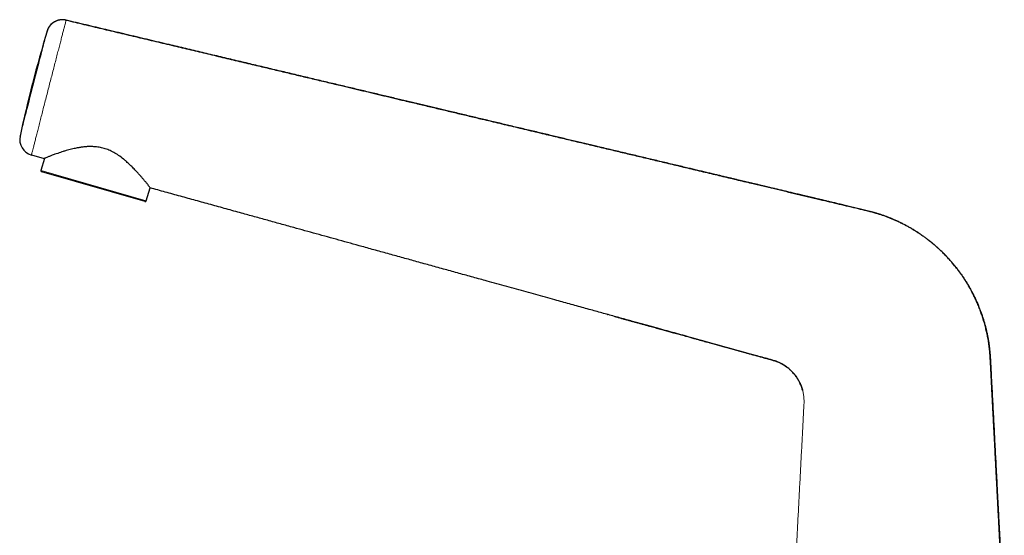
# Model space of a CAD drawing. Header units: millimetres. Extents: x 8 to 961, y 12 to 932.
# Tile 6 of 187: x 28 to 212, y 773 to 869. Entities that reach past the tile are written whole.
import ezdxf

# ---------------------------------------------------------------- set-up
doc = ezdxf.new("R2010")
doc.units = ezdxf.units.MM

msp = doc.modelspace()

# ---------------------------------------------------------------- linework, layer by layer
at = {"color": 7, "linetype": 'Continuous', "lineweight": 30}
for p, q in [((32.8, 867.34), (32.8, 867.31)), ((27.76, 847.71), (27.74, 847.62)), ((29.89, 844.19), (32.27, 843.53)), ((32.3, 843.54), (31.66, 841.29)), ((31.82, 841.04), (31.79, 841.04)), ((51.12, 835.5), (31.82, 841.04)), ((51.36, 835.64), (52.06, 838.06)), ((137.56, 814.4), (137.58, 814.39))]:
    msp.add_line(p, q, dxfattribs=at)
at = {"color": 8, "linetype": 'Continuous', "lineweight": 0}
for p, q in [((27.76, 847.74), (27.76, 847.71)), ((29.89, 844.19), (29.89, 844.2)), ((31.69, 841.28), (31.66, 841.29)), ((51.36, 835.64), (31.69, 841.28))]:
    msp.add_line(p, q, dxfattribs=at)
at = {"color": 7, "linetype": 'Continuous', "lineweight": 30}
for centre, radius, start, end in [((35.68, 866.48), 3, 76.6248, 144.9184), ((272.21, 795.32), 250, 163.2573, 167.9046), ((35.68, 866.48), 3, 149.2514, 163.2572), ((30.69, 847.08), 3, 167.9044, 254.5334), ((31.85, 841.24), 0.2, 164, 254), ((51.17, 835.7), 0.2, 254, 344)]:
    msp.add_arc(centre, radius, start, end, dxfattribs=at)
at = {"color": 8, "linetype": 'Continuous', "lineweight": 0}
for points, knots in [([(36.37, 869.4), (36.37, 869.38), (36.36, 869.36), (36.31, 869.17), (36.23, 868.87), (36.13, 868.45), (35.99, 867.93), (35.82, 867.29), (35.63, 866.55), (35.42, 865.72), (35.18, 864.8), (34.92, 863.81), (34.65, 862.75), (34.36, 861.63), (34.06, 860.46), (33.75, 859.26), (33.43, 858.03), (33.11, 856.79), (32.8, 855.55), (32.48, 854.33), (32.17, 853.13), (31.87, 851.96), (31.59, 850.84), (31.32, 849.78), (31.06, 848.78), (30.83, 847.87), (30.61, 847.03), (30.43, 846.29), (30.26, 845.66), (30.13, 845.13), (30.02, 844.71), (29.95, 844.41), (29.9, 844.23), (29.89, 844.2), (29.89, 844.19)], [0, 0, 0, 0, 0.031288, 0.062514, 0.093783, 0.125033, 0.15627, 0.187565, 0.218781, 0.250003, 0.281301, 0.31257, 0.343808, 0.375062, 0.406344, 0.437566, 0.468857, 0.500105, 0.531355, 0.562646, 0.593845, 0.625121, 0.656332, 0.687594, 0.718855, 0.750047, 0.781292, 0.812525, 0.843771, 0.87509, 0.906319, 0.937559, 0.96877, 1, 1, 1, 1]), ([(27.76, 847.71), (27.77, 847.75), (27.78, 847.82), (27.93, 848.4), (28.17, 849.31), (28.48, 850.54), (28.87, 852.04), (29.31, 853.75), (29.78, 855.6), (30.28, 857.52), (30.77, 859.45), (31.25, 861.3), (31.69, 863.01), (32.08, 864.51), (32.39, 865.74), (32.62, 866.65), (32.78, 867.23), (32.79, 867.3), (32.8, 867.34)], [0, 0, 0, 0, 0.062501, 0.125001, 0.187501, 0.250002, 0.312502, 0.375002, 0.437502, 0.500002, 0.562502, 0.625002, 0.687502, 0.750002, 0.812501, 0.875001, 0.937501, 1, 1, 1, 1]), ([(171.78, 748.68), (171.81, 749.4), (171.9, 751.09), (172.04, 753.75), (172.18, 756.33), (172.29, 758.58), (172.39, 760.49), (172.49, 762.4), (172.59, 764.31), (172.69, 766.22), (172.82, 768.63), (172.97, 771.54), (173.15, 774.95), (173.33, 778.36), (173.51, 781.78), (173.68, 785.19), (173.83, 788.01), (173.95, 790.23), (174.03, 791.85), (174.12, 793.48), (174.18, 794.7), (174.22, 795.52), (174.24, 795.93), (174.26, 796.34), (174.29, 796.75), (174.32, 797.17), (174.34, 797.58), (174.35, 797.97), (174.35, 798.36), (174.33, 798.74), (174.29, 799.11), (174.24, 799.48), (174.17, 799.85), (174.1, 800.09), (174.07, 800.21)], [0, 0, 0, 0, 0.041858, 0.098478, 0.154968, 0.192027, 0.229019, 0.266112, 0.303177, 0.340178, 0.377255, 0.443367, 0.509582, 0.575965, 0.641874, 0.70817, 0.774424, 0.805919, 0.837375, 0.868921, 0.90058, 0.908573, 0.91657, 0.924564, 0.93255, 0.940521, 0.948475, 0.956411, 0.963677, 0.970945, 0.978214, 0.985481, 0.992743, 1, 1, 1, 1])]:
    msp.add_open_spline(points, degree=3, knots=knots, dxfattribs=at)
at = {"color": 7, "linetype": 'Continuous', "lineweight": 30}
for points, knots in [([(36.37, 869.39), (36.3, 869.41), (36.18, 869.43), (35.98, 869.46), (35.8, 869.47), (35.61, 869.47), (35.44, 869.46), (35.27, 869.45), (35.11, 869.42), (34.96, 869.38), (34.82, 869.35), (34.68, 869.3), (34.55, 869.25), (34.42, 869.19), (34.3, 869.13), (34.19, 869.07), (34.09, 869.01), (34, 868.95), (33.91, 868.89), (33.84, 868.83), (33.76, 868.77), (33.7, 868.72), (33.64, 868.66), (33.57, 868.61), (33.51, 868.54), (33.44, 868.46), (33.38, 868.4), (33.34, 868.35), (33.31, 868.31), (33.28, 868.28), (33.26, 868.25), (33.24, 868.22), (33.22, 868.19), (33.2, 868.17), (33.18, 868.14), (33.16, 868.11), (33.14, 868.08), (33.12, 868.05), (33.11, 868.03), (33.1, 868.01), (33.09, 868)], [0, 0, 0, 0, 0.047015, 0.093037, 0.137886, 0.181398, 0.22343, 0.263857, 0.302579, 0.339521, 0.374632, 0.407888, 0.446854, 0.482995, 0.51647, 0.547466, 0.576164, 0.60278, 0.627576, 0.65087, 0.67303, 0.694478, 0.71559, 0.736025, 0.762173, 0.78727, 0.811553, 0.82347, 0.835212, 0.846778, 0.855613, 0.864789, 0.874469, 0.884791, 0.899738, 0.916227, 0.934404, 0.954377, 0.976223, 1, 1, 1, 1]), ([(36.37, 869.4), (37.48, 869.13), (39.7, 868.6), (43.04, 867.81), (46.4, 867.01), (49.76, 866.21), (53.13, 865.41), (56.43, 864.63), (59.68, 863.86), (62.85, 863.1), (66.02, 862.35), (69.18, 861.59), (72.16, 860.89), (74.96, 860.22), (77.56, 859.6), (80.16, 858.98), (82.74, 858.37), (85.31, 857.76), (87.68, 857.2), (89.85, 856.68), (91.83, 856.21), (93.8, 855.74), (95.75, 855.28), (97.7, 854.81), (99.8, 854.31), (102.06, 853.78), (104.49, 853.2), (106.92, 852.62), (109.33, 852.05), (111.75, 851.47), (113.91, 850.96), (115.82, 850.51), (117.46, 850.12), (119.11, 849.72), (120.77, 849.33), (122.44, 848.93), (124.12, 848.53), (125.7, 848.16), (127.16, 847.81), (128.5, 847.49), (129.86, 847.17), (131.23, 846.84), (132.6, 846.52), (133.97, 846.19), (135.35, 845.86), (136.74, 845.53), (138.1, 845.21), (139.41, 844.9), (140.69, 844.59), (141.98, 844.28), (143.28, 843.98), (144.6, 843.66), (145.93, 843.35), (147.27, 843.03), (148.64, 842.7), (150.04, 842.37), (151.47, 842.03), (152.92, 841.68), (154.39, 841.33), (155.87, 840.98), (157.35, 840.63), (158.8, 840.29), (160.24, 839.94), (161.67, 839.6), (163.1, 839.26), (164.77, 838.87), (166.67, 838.41), (168.81, 837.91), (170.94, 837.4), (173.07, 836.89), (175.2, 836.39), (177.21, 835.91), (179.11, 835.46), (180.9, 835.03), (182.69, 834.6), (184.14, 834.26), (185.27, 834), (186.05, 833.81), (186.83, 833.61), (187.56, 833.41), (188.22, 833.21), (188.83, 833.02), (189.43, 832.81), (190.03, 832.58), (190.63, 832.34), (191.23, 832.09), (191.82, 831.82), (192.41, 831.54), (192.98, 831.25), (193.55, 830.95), (194.1, 830.65), (194.65, 830.33), (195.19, 829.99), (195.73, 829.64), (196.27, 829.28), (196.8, 828.91), (197.32, 828.52), (197.84, 828.12), (198.34, 827.71), (198.84, 827.29), (199.32, 826.86), (199.8, 826.42), (200.27, 825.97), (200.73, 825.5), (201.19, 825.03), (201.63, 824.54), (202.06, 824.05), (202.49, 823.53), (202.91, 823), (203.33, 822.45), (203.73, 821.89), (204.12, 821.33), (204.5, 820.75), (204.86, 820.17), (205.21, 819.58), (205.54, 818.98), (205.87, 818.38), (206.18, 817.76), (206.47, 817.14), (206.75, 816.52), (207, 815.91), (207.24, 815.31), (207.47, 814.7), (207.68, 814.09), (207.88, 813.46), (208.07, 812.82), (208.25, 812.16), (208.42, 811.5), (208.57, 810.83), (208.7, 810.16), (208.82, 809.5), (208.92, 808.85), (209, 808.2), (209.07, 807.55), (209.12, 806.91), (209.18, 806.08), (209.24, 805.1), (209.3, 803.94), (209.35, 802.79), (209.41, 801.64), (209.49, 800.25), (209.57, 798.62), (209.67, 796.74), (209.77, 794.87), (209.87, 792.99), (209.96, 791.11), (210.06, 789.24), (210.18, 787.03), (210.31, 784.48), (210.43, 782.18), (210.52, 780.46), (210.58, 779.32), (210.64, 778.18), (210.7, 776.94), (210.77, 775.59), (210.85, 774.12), (210.93, 772.65), (211, 771.17), (211.08, 769.7), (211.16, 768.24), (211.23, 766.77), (211.33, 765.02), (211.43, 762.98), (211.55, 760.67), (211.67, 758.36), (211.75, 756.83), (211.79, 756.06)], [0, 0, 0, 0, 0.01409, 0.028244, 0.042449, 0.056693, 0.070962, 0.085244, 0.09871, 0.112164, 0.125597, 0.138996, 0.152352, 0.163441, 0.174485, 0.185479, 0.196417, 0.207291, 0.218096, 0.226534, 0.234921, 0.243256, 0.251535, 0.259756, 0.267925, 0.27826, 0.288543, 0.298794, 0.309032, 0.319274, 0.329541, 0.336478, 0.34344, 0.350434, 0.357464, 0.364537, 0.371657, 0.378832, 0.384499, 0.390205, 0.395954, 0.401747, 0.407589, 0.413375, 0.419213, 0.425105, 0.431054, 0.436415, 0.441826, 0.447287, 0.452802, 0.458371, 0.463997, 0.469682, 0.475427, 0.481426, 0.487493, 0.493631, 0.499841, 0.506127, 0.512487, 0.518541, 0.524628, 0.530711, 0.536761, 0.542817, 0.551892, 0.560921, 0.569948, 0.578981, 0.587972, 0.597005, 0.604577, 0.612135, 0.619717, 0.627297, 0.630628, 0.633958, 0.637289, 0.640622, 0.643243, 0.645866, 0.648493, 0.651123, 0.653802, 0.656479, 0.659153, 0.661822, 0.664488, 0.667103, 0.669716, 0.672328, 0.67494, 0.677607, 0.680278, 0.682953, 0.685631, 0.688308, 0.690983, 0.693652, 0.696343, 0.699032, 0.701721, 0.704414, 0.707113, 0.709816, 0.712524, 0.715236, 0.718082, 0.720928, 0.723771, 0.726606, 0.729432, 0.732251, 0.73507, 0.737893, 0.740724, 0.74356, 0.7464, 0.74924, 0.751915, 0.754587, 0.757255, 0.759921, 0.762583, 0.765402, 0.76822, 0.771036, 0.773852, 0.776669, 0.77949, 0.782155, 0.784828, 0.787509, 0.790195, 0.792883, 0.797672, 0.802442, 0.807197, 0.811943, 0.816683, 0.824374, 0.832108, 0.839889, 0.847624, 0.855357, 0.863116, 0.870832, 0.882717, 0.894629, 0.899322, 0.904033, 0.908734, 0.913392, 0.919393, 0.925439, 0.93154, 0.937645, 0.943723, 0.94976, 0.955796, 0.961881, 0.971451, 0.980972, 0.9905, 1, 1, 1, 1]), ([(211.79, 756.01), (211.78, 756.22), (211.75, 756.8), (211.7, 757.76), (211.64, 758.89), (211.58, 760.01), (211.52, 761.11), (211.47, 762.19), (211.41, 763.27), (211.36, 764.28), (211.31, 765.23), (211.26, 766.13), (211.22, 767.01), (211.17, 767.88), (211.13, 768.74), (211.08, 769.65), (211.03, 770.6), (210.98, 771.6), (210.92, 772.6), (210.87, 773.54), (210.83, 774.44), (210.78, 775.3), (210.74, 776.14), (210.7, 776.97), (210.65, 777.8), (210.61, 778.62), (210.57, 779.44), (210.52, 780.3), (210.48, 781.18), (210.43, 782.08), (210.38, 782.97), (210.34, 783.86), (210.29, 784.73), (210.25, 785.58), (210.2, 786.41), (210.16, 787.24), (210.11, 788.11), (210.07, 789.02), (210.02, 789.97), (209.97, 790.9), (209.92, 791.83), (209.87, 792.73), (209.83, 793.63), (209.78, 794.51), (209.73, 795.38), (209.69, 796.23), (209.65, 797.07), (209.6, 797.9), (209.56, 798.69), (209.52, 799.46), (209.48, 800.19), (209.44, 800.92), (209.41, 801.63), (209.37, 802.34), (209.33, 803.04), (209.3, 803.74), (209.27, 804.43), (209.23, 805.1), (209.19, 805.72), (209.16, 806.28), (209.13, 806.78), (209.09, 807.28), (209.04, 807.77), (208.99, 808.26), (208.92, 808.77), (208.85, 809.27), (208.77, 809.77), (208.68, 810.26), (208.58, 810.73), (208.48, 811.19), (208.37, 811.64), (208.26, 812.1), (208.13, 812.57), (208, 813.04), (207.86, 813.5), (207.72, 813.94), (207.57, 814.38), (207.43, 814.79), (207.27, 815.21), (207.11, 815.62), (206.95, 816.03), (206.78, 816.42), (206.62, 816.8), (206.45, 817.16), (206.29, 817.51), (206.12, 817.85), (205.96, 818.17), (205.81, 818.47), (205.66, 818.76), (205.51, 819.03), (205.38, 819.27), (205.25, 819.5), (205.13, 819.7), (205.02, 819.89), (204.91, 820.07), (204.81, 820.24), (204.72, 820.38), (204.64, 820.51), (204.57, 820.62), (204.5, 820.74), (204.42, 820.85), (204.33, 820.99), (204.23, 821.15), (204.1, 821.34), (203.97, 821.54), (203.82, 821.76), (203.65, 821.99), (203.47, 822.24), (203.28, 822.5), (203.08, 822.77), (202.86, 823.06), (202.62, 823.35), (202.37, 823.66), (202.11, 823.98), (201.83, 824.31), (201.53, 824.64), (201.23, 824.97), (200.92, 825.3), (200.6, 825.63), (200.28, 825.96), (199.94, 826.29), (199.59, 826.61), (199.21, 826.96), (198.79, 827.33), (198.33, 827.71), (197.86, 828.1), (197.38, 828.47), (196.88, 828.84), (196.38, 829.2), (195.86, 829.55), (195.33, 829.9), (194.79, 830.24), (194.23, 830.57), (193.65, 830.89), (193.06, 831.21), (192.45, 831.51), (191.83, 831.81), (191.25, 832.08), (190.69, 832.31), (190.17, 832.52), (189.65, 832.72), (189.12, 832.91), (188.57, 833.09), (188.03, 833.26), (187.49, 833.42), (186.96, 833.57), (186.43, 833.71), (185.92, 833.83), (185.42, 833.96), (184.91, 834.08), (184.38, 834.2), (183.84, 834.33), (183.31, 834.45), (182.8, 834.57), (182.3, 834.69), (181.82, 834.81), (181.36, 834.92), (180.91, 835.02), (180.49, 835.12), (180.08, 835.22), (179.7, 835.31), (179.33, 835.4), (178.98, 835.48), (178.63, 835.57), (178.28, 835.65), (177.91, 835.74), (177.54, 835.82), (177.16, 835.92), (176.77, 836.01), (176.33, 836.11), (175.84, 836.23), (175.31, 836.36), (174.76, 836.49), (174.23, 836.61), (173.74, 836.73), (173.27, 836.84), (172.81, 836.95), (172.22, 837.09), (171.52, 837.26), (170.71, 837.45), (169.92, 837.64), (169.17, 837.82), (168.46, 837.98), (167.79, 838.14), (167.13, 838.3), (166.48, 838.45), (165.84, 838.61), (165.22, 838.76), (164.6, 838.9), (164.02, 839.04), (163.47, 839.17), (162.93, 839.3), (162.39, 839.43), (161.84, 839.56), (161.27, 839.69), (160.66, 839.84), (160, 839.99), (159.3, 840.16), (158.58, 840.33), (157.81, 840.52), (156.97, 840.72), (156.08, 840.93), (155.17, 841.14), (154.25, 841.36), (153.32, 841.58), (152.32, 841.82), (151.24, 842.08), (150.07, 842.36), (148.9, 842.64), (147.71, 842.92), (146.51, 843.2), (145.31, 843.49), (144.1, 843.78), (142.88, 844.07), (141.63, 844.36), (140.37, 844.66), (139.09, 844.97), (137.8, 845.28), (136.49, 845.59), (135.27, 845.88), (134.12, 846.15), (133.06, 846.4), (131.98, 846.66), (130.89, 846.92), (129.77, 847.18), (128.65, 847.45), (127.51, 847.72), (126.35, 848), (125.18, 848.28), (124, 848.56), (122.81, 848.84), (121.61, 849.12), (120.4, 849.41), (119.2, 849.7), (118.02, 849.98), (116.86, 850.25), (115.69, 850.53), (114.49, 850.82), (113.3, 851.1), (112.09, 851.39), (110.88, 851.68), (109.65, 851.97), (108.48, 852.25), (107.39, 852.51), (106.37, 852.75), (105.34, 852.99), (104.29, 853.24), (103.24, 853.49), (102.19, 853.74), (101.13, 853.99), (100.05, 854.25), (98.95, 854.51), (97.84, 854.78), (96.7, 855.05), (95.54, 855.32), (94.37, 855.6), (93.2, 855.88), (92.01, 856.16), (90.81, 856.45), (89.6, 856.74), (88.37, 857.03), (87.11, 857.33), (85.83, 857.63), (84.53, 857.94), (83.21, 858.25), (81.88, 858.57), (80.54, 858.89), (79.18, 859.21), (77.81, 859.54), (76.42, 859.87), (75.02, 860.2), (73.6, 860.54), (72.18, 860.88), (70.75, 861.22), (69.32, 861.56), (67.87, 861.9), (66.4, 862.25), (64.91, 862.61), (63.39, 862.97), (61.86, 863.33), (60.32, 863.7), (58.76, 864.07), (57.2, 864.44), (55.53, 864.84), (53.76, 865.26), (51.89, 865.7), (50, 866.15), (48.1, 866.6), (46.18, 867.06), (44.29, 867.51), (42.43, 867.95), (40.59, 868.39), (38.74, 868.83), (37.33, 869.16), (36.54, 869.35), (36.37, 869.39)], [0, 0, 0, 0, 0.0025412, 0.0072394, 0.0119035, 0.0165371, 0.0210473, 0.0255114, 0.0299397, 0.0343447, 0.0380615, 0.0417451, 0.0453826, 0.0489729, 0.0525293, 0.0560647, 0.0602142, 0.0643403, 0.0684364, 0.0724918, 0.0760656, 0.0795841, 0.0830487, 0.0864776, 0.0898893, 0.0932955, 0.0966867, 0.1000493, 0.103834, 0.1075644, 0.1112484, 0.1148929, 0.1184983, 0.1219962, 0.1254467, 0.1288502, 0.1322138, 0.1361762, 0.1400983, 0.1439695, 0.1477772, 0.1515156, 0.1551947, 0.1588259, 0.1624159, 0.1659555, 0.1694333, 0.1728396, 0.1761758, 0.1792627, 0.1822975, 0.1852837, 0.1882219, 0.1911123, 0.1940421, 0.196922, 0.1997532, 0.2025367, 0.2052735, 0.2073907, 0.2094763, 0.2115283, 0.213545, 0.2155249, 0.21769, 0.2198088, 0.2218828, 0.2239131, 0.2259008, 0.2278468, 0.2297516, 0.2316158, 0.2336967, 0.235725, 0.2377013, 0.2396256, 0.2414981, 0.2433187, 0.245087, 0.2469717, 0.2487927, 0.2505499, 0.2522429, 0.2538712, 0.2554848, 0.2570282, 0.258501, 0.259903, 0.261234, 0.2624939, 0.2636831, 0.2647113, 0.2656809, 0.266592, 0.2674449, 0.2682397, 0.2689766, 0.2695608, 0.2701028, 0.2706443, 0.2712208, 0.2718325, 0.2726868, 0.2736018, 0.2745779, 0.2756917, 0.2768757, 0.27813, 0.2794543, 0.2808485, 0.2823393, 0.2839015, 0.2855344, 0.2872373, 0.2890098, 0.2908517, 0.2927626, 0.2945746, 0.296444, 0.2983678, 0.3003185, 0.3022901, 0.3042836, 0.3067066, 0.3091651, 0.3116598, 0.3141886, 0.3167493, 0.3192927, 0.3218623, 0.3244583, 0.3270821, 0.3297781, 0.3325061, 0.3352676, 0.3380634, 0.3408942, 0.343761, 0.3460384, 0.3483362, 0.3506532, 0.3529878, 0.3553389, 0.3577039, 0.3600345, 0.3623113, 0.3645348, 0.3667053, 0.3688229, 0.3708883, 0.3732559, 0.3755517, 0.377776, 0.3799286, 0.3820458, 0.384087, 0.3860513, 0.3879382, 0.3897475, 0.3914493, 0.3930774, 0.3946326, 0.3961152, 0.3975688, 0.3990529, 0.4005832, 0.4021599, 0.4037827, 0.4054508, 0.4071637, 0.4093612, 0.4116248, 0.4139528, 0.4163466, 0.4182751, 0.4202471, 0.4222357, 0.4242089, 0.4276922, 0.4311171, 0.4344763, 0.4377651, 0.4406462, 0.4434803, 0.4462719, 0.4490232, 0.4517298, 0.4543864, 0.4569883, 0.4595318, 0.4617806, 0.4640355, 0.4663318, 0.4686727, 0.4710613, 0.473497, 0.4764246, 0.4794092, 0.4824457, 0.4855299, 0.4892594, 0.4930464, 0.4968861, 0.5007769, 0.5047174, 0.5087064, 0.5135556, 0.5184708, 0.5234501, 0.5284915, 0.5335933, 0.5386611, 0.543784, 0.5489605, 0.5541894, 0.559566, 0.5649946, 0.5704743, 0.5760044, 0.5815843, 0.5860205, 0.5905244, 0.5950953, 0.5997325, 0.6044355, 0.6092039, 0.6140375, 0.6189363, 0.6239003, 0.6289298, 0.6339338, 0.6390021, 0.6441355, 0.649335, 0.6541972, 0.659118, 0.6640987, 0.669141, 0.6742464, 0.6793239, 0.684466, 0.6896751, 0.6949533, 0.6992273, 0.7035487, 0.7079189, 0.7123395, 0.7168122, 0.7212575, 0.7257564, 0.730311, 0.7349231, 0.7396803, 0.7445017, 0.7493895, 0.7543448, 0.7593676, 0.7643662, 0.7694297, 0.7745578, 0.7797505, 0.7851154, 0.7905469, 0.7960448, 0.8016087, 0.8072382, 0.8129329, 0.8186922, 0.824503, 0.8303772, 0.8363141, 0.8423131, 0.8483736, 0.8543849, 0.8604541, 0.8665802, 0.8727626, 0.8791281, 0.8855502, 0.8920278, 0.8985599, 0.9051453, 0.9117828, 0.9184711, 0.9263366, 0.9342672, 0.9422607, 0.9503145, 0.9584261, 0.9665929, 0.974341, 0.9821331, 0.9899667, 0.9978392, 1, 1, 1, 1]), ([(33.06, 867.94), (33.05, 867.93), (33.03, 867.89), (32.99, 867.81), (32.95, 867.73), (32.91, 867.64), (32.87, 867.54), (32.84, 867.45), (32.82, 867.4), (32.82, 867.38)], [0, 0, 0, 0, 0.1105651, 0.2561239, 0.4066239, 0.5631573, 0.7265518, 0.8973843, 1, 1, 1, 1]), ([(33.22, 868.2), (33.21, 868.19), (33.2, 868.17), (33.17, 868.13), (33.15, 868.1), (33.14, 868.08), (33.14, 868.07)], [0, 0, 0, 0, 0.337905, 0.663902, 0.982019, 1, 1, 1, 1]), ([(52.08, 838.05), (52.07, 838.06), (52.06, 838.07), (51.97, 838.21), (51.81, 838.43), (51.58, 838.74), (51.25, 839.14), (50.94, 839.52), (50.67, 839.82), (50.5, 840.02), (50.32, 840.23), (50.13, 840.45), (49.92, 840.68), (49.58, 841.06), (49.11, 841.56), (48.52, 842.15), (48.04, 842.61), (47.67, 842.94), (47.42, 843.17), (47.25, 843.32), (47.15, 843.4), (47.12, 843.43), (47.1, 843.44), (47.1, 843.44), (47.1, 843.44), (47.1, 843.44), (47.1, 843.44), (47.09, 843.44), (47.09, 843.44), (47.09, 843.44), (46.81, 843.68), (46.22, 844.11), (45.3, 844.66), (44.39, 845.11), (43.48, 845.44), (42.52, 845.65), (41.77, 845.73), (41.24, 845.76), (40.94, 845.76), (40.63, 845.76), (40.31, 845.75), (40, 845.73), (39.68, 845.7), (39.4, 845.67), (39.14, 845.63), (38.89, 845.58), (38.58, 845.53), (38.23, 845.46), (37.83, 845.37), (37.38, 845.26), (36.88, 845.14), (36.35, 845), (35.82, 844.84), (35.29, 844.66), (34.77, 844.49), (34.2, 844.3), (33.63, 844.09), (33.11, 843.89), (32.72, 843.74), (32.46, 843.62), (32.3, 843.54), (32.28, 843.53), (32.27, 843.53)], [0, 0, 0, 0, 0.025951, 0.053207, 0.081887, 0.112093, 0.143913, 0.177421, 0.188983, 0.200741, 0.212698, 0.224857, 0.237218, 0.249784, 0.284466, 0.313598, 0.337178, 0.35122, 0.362138, 0.369932, 0.372932, 0.373942, 0.374326, 0.374484, 0.374551, 0.37458, 0.374592, 0.374598, 0.3746, 0.374602, 0.374602, 0.409638, 0.442019, 0.471969, 0.499776, 0.527877, 0.557924, 0.566917, 0.576102, 0.585483, 0.595066, 0.604856, 0.614859, 0.625078, 0.631129, 0.639912, 0.649616, 0.661328, 0.675049, 0.69078, 0.708519, 0.728267, 0.750023, 0.771228, 0.793562, 0.817608, 0.852122, 0.884854, 0.915894, 0.945345, 0.973333, 1, 1, 1, 1]), ([(174.07, 800.21), (174.04, 800.33), (173.98, 800.56), (173.86, 800.91), (173.72, 801.24), (173.57, 801.58), (173.41, 801.9), (173.23, 802.22), (173.04, 802.52), (172.84, 802.82), (172.62, 803.1), (172.39, 803.38), (172.14, 803.65), (171.88, 803.91), (171.62, 804.16), (171.34, 804.39), (171.05, 804.61), (170.76, 804.81), (170.49, 804.98), (170.22, 805.13), (169.95, 805.28), (169.68, 805.41), (169.4, 805.53), (169.09, 805.64), (168.77, 805.75), (168.43, 805.85), (168.09, 805.95), (167.45, 806.13), (166.51, 806.39), (165.08, 806.78), (163.47, 807.23), (161.67, 807.72), (159.88, 808.22), (158.08, 808.72), (156.29, 809.21), (154.5, 809.71), (153.03, 810.11), (151.91, 810.43), (151.11, 810.65), (150.32, 810.87), (149.53, 811.08), (148.75, 811.3), (147.95, 811.52), (147.12, 811.75), (146.25, 811.99), (145.34, 812.24), (144.42, 812.5), (143.48, 812.76), (142.49, 813.03), (141.43, 813.33), (140.3, 813.64), (139.17, 813.95), (138.02, 814.27), (136.85, 814.59), (135.67, 814.92), (134.44, 815.26), (133.16, 815.61), (131.83, 815.98), (130.48, 816.36), (129.12, 816.73), (127.62, 817.15), (125.97, 817.6), (124.19, 818.1), (122.39, 818.59), (120.58, 819.1), (118.75, 819.6), (116.92, 820.11), (114.82, 820.69), (112.47, 821.34), (109.86, 822.06), (107.23, 822.79), (104.61, 823.51), (101.99, 824.24), (99.39, 824.96), (96.82, 825.67), (94.25, 826.38), (91.82, 827.05), (89.53, 827.69), (87.39, 828.28), (85.25, 828.87), (83.13, 829.46), (81.03, 830.04), (78.81, 830.65), (76.47, 831.3), (74.03, 831.98), (71.59, 832.65), (69.02, 833.36), (66.3, 834.11), (63.44, 834.91), (60.59, 835.69), (57.75, 836.48), (54.91, 837.26), (53.02, 837.79), (52.08, 838.05)], [0, 0, 0, 0, 0.002819, 0.005637, 0.008457, 0.011281, 0.01411, 0.016894, 0.01968, 0.022465, 0.025245, 0.028073, 0.030891, 0.033703, 0.036515, 0.039332, 0.042161, 0.045002, 0.047371, 0.049742, 0.052112, 0.054476, 0.056833, 0.059183, 0.061949, 0.064716, 0.067485, 0.070257, 0.080173, 0.090121, 0.104593, 0.119018, 0.133493, 0.147901, 0.162281, 0.176738, 0.19118, 0.197558, 0.203934, 0.210293, 0.21662, 0.222945, 0.229326, 0.235792, 0.243004, 0.250317, 0.25773, 0.265239, 0.272841, 0.281752, 0.290781, 0.299925, 0.30918, 0.318541, 0.328005, 0.337568, 0.348197, 0.358935, 0.369778, 0.380721, 0.391758, 0.405964, 0.420304, 0.434767, 0.449343, 0.464021, 0.478789, 0.493638, 0.514541, 0.53555, 0.556636, 0.577769, 0.598921, 0.619683, 0.640407, 0.661063, 0.681623, 0.698973, 0.716219, 0.733359, 0.750398, 0.767344, 0.7842, 0.80396, 0.823614, 0.843171, 0.862641, 0.885719, 0.908701, 0.931605, 0.954446, 0.977239, 1, 1, 1, 1]), ([(138.97, 814.01), (139.18, 813.95), (139.6, 813.83), (140.22, 813.66), (140.83, 813.49), (141.43, 813.33), (142.01, 813.16), (142.6, 813), (143.19, 812.84), (143.78, 812.68), (144.36, 812.52), (144.92, 812.36), (145.47, 812.21), (146, 812.06), (146.52, 811.92), (147.02, 811.78), (147.5, 811.65), (147.97, 811.52), (148.42, 811.39), (148.86, 811.27), (149.28, 811.16), (149.74, 811.03), (150.22, 810.9), (150.72, 810.76), (151.21, 810.62), (151.69, 810.49), (152.15, 810.36), (152.59, 810.24), (153, 810.13), (153.38, 810.02), (153.74, 809.92), (154.08, 809.83), (154.41, 809.74), (154.72, 809.65), (155.01, 809.57), (155.28, 809.5), (155.53, 809.43), (155.76, 809.36), (155.99, 809.3), (156.22, 809.24), (156.54, 809.15), (156.96, 809.03), (157.45, 808.9), (157.91, 808.77), (158.34, 808.65), (158.76, 808.53), (159.21, 808.41), (159.67, 808.28), (160.14, 808.15), (160.6, 808.03), (161.05, 807.9), (161.5, 807.78), (161.88, 807.67), (162.21, 807.58), (162.47, 807.51), (162.74, 807.43), (163, 807.36), (163.27, 807.29), (163.53, 807.21), (163.82, 807.14), (164.12, 807.05), (164.45, 806.96), (164.79, 806.87), (165.15, 806.77), (165.5, 806.67), (165.84, 806.58), (166.17, 806.49), (166.51, 806.39), (166.86, 806.29), (167.21, 806.2), (167.57, 806.1), (167.92, 806), (168.25, 805.91), (168.59, 805.81), (168.91, 805.71), (169.23, 805.6), (169.56, 805.47), (169.88, 805.32), (170.19, 805.16), (170.48, 804.99), (170.77, 804.81), (171.04, 804.62), (171.3, 804.43), (171.54, 804.22), (171.78, 804.02), (172, 803.8), (172.22, 803.57), (172.43, 803.34), (172.64, 803.09), (172.83, 802.83), (173.02, 802.56), (173.2, 802.28), (173.36, 801.99), (173.5, 801.74), (173.61, 801.52), (173.69, 801.34), (173.76, 801.17), (173.82, 801.01), (173.88, 800.86), (173.92, 800.73), (173.96, 800.61), (173.99, 800.5), (174.03, 800.39), (174.05, 800.29), (174.07, 800.23), (174.08, 800.19)], [0, 0, 0, 0, 0.0169613, 0.0335463, 0.0497583, 0.0656004, 0.0810762, 0.0961892, 0.1123988, 0.1281788, 0.1435341, 0.15847, 0.1729917, 0.1871045, 0.2008137, 0.2141248, 0.2270433, 0.2395747, 0.2515109, 0.2630958, 0.2743639, 0.2853475, 0.2992322, 0.3127106, 0.3257667, 0.3383835, 0.350547, 0.3622484, 0.3734823, 0.3833657, 0.3928505, 0.4019393, 0.4106397, 0.4189579, 0.4268987, 0.4337783, 0.4403515, 0.4466158, 0.4526931, 0.4587159, 0.464681, 0.4784957, 0.4919403, 0.5036477, 0.5151126, 0.5263674, 0.5374375, 0.5503649, 0.5629826, 0.575257, 0.5871966, 0.5990002, 0.6107113, 0.6178248, 0.6249099, 0.6319686, 0.6390014, 0.6460088, 0.6530105, 0.6602536, 0.6685874, 0.6773065, 0.6864098, 0.6958944, 0.7057564, 0.7142597, 0.7230185, 0.732031, 0.7412971, 0.7508165, 0.7605418, 0.7696294, 0.7785898, 0.7874222, 0.7961294, 0.8047195, 0.8138493, 0.8228747, 0.8317847, 0.8405639, 0.8491964, 0.8576665, 0.8659619, 0.8740888, 0.88207, 0.8900611, 0.8981213, 0.9062632, 0.9144955, 0.9228131, 0.9312078, 0.9396706, 0.9481924, 0.956764, 0.9619195, 0.9669005, 0.9716514, 0.9761877, 0.9805265, 0.9840053, 0.9873722, 0.9906404, 0.9938241, 0.9969385, 1, 1, 1, 1])]:
    msp.add_open_spline(points, degree=3, knots=knots, dxfattribs=at)

doc.saveas('drawing.dxf')
